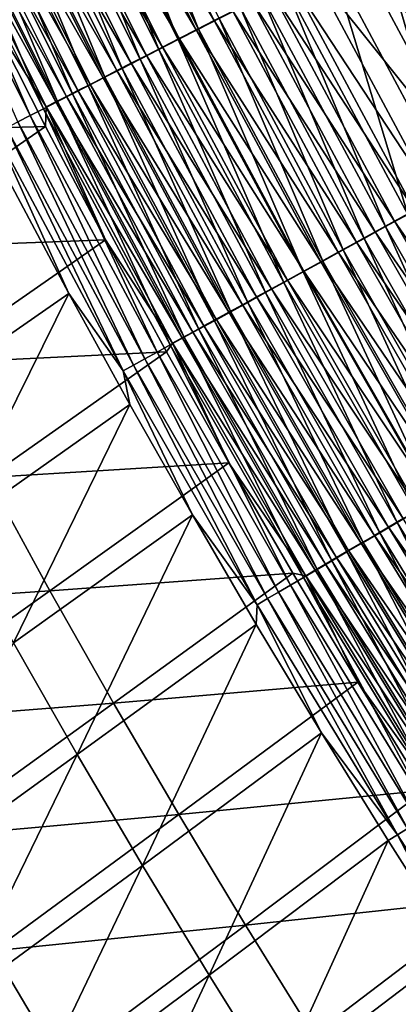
# Model space of a CAD drawing. Header units: metres. Extents: x 0 to 1400, y -1400 to 0.
# Tile 40 of 256: x 253 to 271, y -975 to -927. Entities that reach past the tile are written whole.
import ezdxf

# ---------------------------------------------------------------- set-up
doc = ezdxf.new("R2010")
doc.units = ezdxf.units.M

msp = doc.modelspace()

# ---------------------------------------------------------------- linework, layer by layer
at = {"layer": 'None'}
for points in [[(262.334076, -927.447388, -491.759308), (256.594879, -916.003052, -491.703522), (255.708206, -916.426575, -490.801453)], [(261.562256, -927.870117, -494.944366), (255.808945, -916.407593, -494.889557), (256.835632, -915.917053, -495.78479)], [(262.334076, -927.447388, -491.759308), (263.236908, -926.984497, -492.617981), (256.594879, -916.003052, -491.703522)], [(262.573059, -927.351807, -495.834076), (261.562256, -927.870117, -494.944366), (256.835632, -915.917053, -495.78479)], [(260.582123, -928.372681, -494.012146), (254.813629, -916.883179, -493.951569), (255.808945, -916.407593, -494.889557)], [(261.460693, -927.895081, -490.862701), (255.708206, -916.426575, -490.801453), (254.852982, -916.835144, -489.862518)], [(261.460693, -927.895081, -490.862701), (262.334076, -927.447388, -491.759308), (255.708206, -916.426575, -490.801453)], [(261.562256, -927.870117, -494.944366), (260.582123, -928.372681, -494.012146), (255.808945, -916.407593, -494.889557)], [(259.633942, -928.858765, -493.038757), (253.851044, -917.343018, -492.972229), (254.813629, -916.883179, -493.951569)], [(254.852982, -916.835144, -489.862518), (254.030426, -917.227966, -488.888), (260.618011, -928.327087, -489.929443)], [(260.582123, -928.372681, -494.012146), (259.633942, -928.858765, -493.038757), (254.813629, -916.883179, -493.951569)], [(260.618011, -928.327087, -489.929443), (261.460693, -927.895081, -490.862701), (254.852982, -916.835144, -489.862518)], [(258.719086, -929.32782, -492.025513), (252.922577, -917.78656, -491.952881), (253.851044, -917.343018, -492.972229)], [(254.030426, -917.227966, -488.888), (253.241837, -917.604614, -487.87912), (259.807251, -928.742615, -488.960693)], [(259.633942, -928.858765, -493.038757), (258.719086, -929.32782, -492.025513), (253.851044, -917.343018, -492.972229)], [(254.030426, -917.227966, -488.888), (259.807251, -928.742615, -488.960693), (260.618011, -928.327087, -489.929443)], [(257.838898, -929.779053, -490.973816), (252.029587, -918.213196, -490.894867), (252.922577, -917.78656, -491.952881)], [(259.029694, -929.141174, -487.957764), (253.241837, -917.604614, -487.87912), (252.488449, -917.964417, -486.837158)], [(258.719086, -929.32782, -492.025513), (257.838898, -929.779053, -490.973816), (252.922577, -917.78656, -491.952881)], [(253.241837, -917.604614, -487.87912), (259.029694, -929.141174, -487.957764), (259.807251, -928.742615, -488.960693)], [(257.578949, -929.884705, -485.854309), (251.7715, -918.306763, -485.763489), (251.09198, -918.631226, -484.660034)], [(256.994751, -930.211792, -489.884979), (251.173462, -918.622131, -489.799591), (252.029587, -918.213196, -490.894867)], [(252.488449, -917.964417, -486.837158), (251.7715, -918.306763, -485.763489), (258.286499, -929.522095, -486.921844)], [(251.7715, -918.306763, -485.763489), (257.578949, -929.884705, -485.854309), (258.286499, -929.522095, -486.921844)], [(257.838898, -929.779053, -490.973816), (256.994751, -930.211792, -489.884979), (252.029587, -918.213196, -490.894867)], [(258.286499, -929.522095, -486.921844), (259.029694, -929.141174, -487.957764), (252.488449, -917.964417, -486.837158)], [(256.187927, -930.625366, -488.760315), (250.35556, -919.012756, -488.668365), (251.173462, -918.622131, -489.799591)], [(251.09198, -918.631226, -484.660034), (250.450836, -918.937378, -483.528778), (256.907959, -930.228577, -484.75708)], [(256.907959, -930.228577, -484.75708), (257.578949, -929.884705, -485.854309), (251.09198, -918.631226, -484.660034)], [(256.994751, -930.211792, -489.884979), (256.187927, -930.625366, -488.760315), (251.173462, -918.622131, -489.799591)], [(249.849014, -919.22467, -482.371826), (249.287476, -919.492676, -481.191132), (255.679428, -930.858032, -482.481415)], [(255.419769, -931.019104, -487.601349), (249.577209, -919.384521, -487.502747), (250.35556, -919.012756, -488.668365)], [(256.274475, -930.553162, -483.632111), (250.450836, -918.937378, -483.528778), (249.849014, -919.22467, -482.371826)], [(255.679428, -930.858032, -482.481415), (256.274475, -930.553162, -483.632111), (249.849014, -919.22467, -482.371826)], [(256.187927, -930.625366, -488.760315), (255.419769, -931.019104, -487.601349), (250.35556, -919.012756, -488.668365)], [(250.450836, -918.937378, -483.528778), (256.274475, -930.553162, -483.632111), (256.907959, -930.228577, -484.75708)], [(254.003571, -931.744934, -485.188782), (248.143433, -920.069214, -485.07666), (248.839493, -919.736816, -486.304779)], [(248.289032, -919.969177, -478.766815), (254.608444, -931.406738, -480.110962), (248.767166, -919.741028, -479.9888)], [(249.287476, -919.492676, -481.191132), (248.767166, -919.741028, -479.9888), (255.123779, -931.1427, -481.307037)], [(248.767166, -919.741028, -479.9888), (254.608444, -931.406738, -480.110962), (255.123779, -931.1427, -481.307037)], [(254.691299, -931.392517, -486.410126), (248.839493, -919.736816, -486.304779), (249.577209, -919.384521, -487.502747)], [(254.691299, -931.392517, -486.410126), (254.003571, -931.744934, -485.188782), (248.839493, -919.736816, -486.304779)], [(249.287476, -919.492676, -481.191132), (255.123779, -931.1427, -481.307037), (255.679428, -930.858032, -482.481415)], [(255.419769, -931.019104, -487.601349), (254.691299, -931.392517, -486.410126), (249.577209, -919.384521, -487.502747)], [(253.357559, -932.075989, -483.939545), (247.490067, -920.381165, -483.820587), (248.143433, -920.069214, -485.07666)], [(254.003571, -931.744934, -485.188782), (253.357559, -932.075989, -483.939545), (248.143433, -920.069214, -485.07666)], [(248.289032, -919.969177, -478.766815), (251.253952, -927.022034, -477.615662), (254.134338, -931.649536, -478.895203)], [(254.608444, -931.406738, -480.110962), (248.289032, -919.969177, -478.766815), (254.134338, -931.649536, -478.895203)], [(253.357559, -932.075989, -483.939545), (252.754303, -932.385132, -482.664581), (247.490067, -920.381165, -483.820587)], [(276.305908, -934.407288, -500.78894), (270.38501, -923.345886, -500.772888), (272.80661, -922.104004, -501.740234)], [(277.267639, -933.855347, -498.001312), (271.36377, -922.817749, -497.986542), (269.20105, -923.926697, -496.908051)], [(273.998749, -935.673523, -499.625), (268.037079, -924.549927, -499.60199), (270.38501, -923.345886, -500.772888)], [(276.305908, -934.407288, -500.78894), (273.998749, -935.673523, -499.625), (270.38501, -923.345886, -500.772888)], [(275.142487, -935.021545, -496.92923), (269.20105, -923.926697, -496.908051), (267.117889, -924.994812, -495.649078)], [(275.142487, -935.021545, -496.92923), (277.267639, -933.855347, -498.001312), (269.20105, -923.926697, -496.908051)], [(271.77597, -936.893433, -498.266174), (265.775574, -925.709656, -498.235138), (268.037079, -924.549927, -499.60199)], [(273.998749, -935.673523, -499.625), (271.77597, -936.893433, -498.266174), (268.037079, -924.549927, -499.60199)], [(273.095032, -936.145081, -495.677643), (267.117889, -924.994812, -495.649078), (266.109833, -925.511658, -494.954071)], [(273.095032, -936.145081, -495.677643), (275.142487, -935.021545, -496.92923), (267.117889, -924.994812, -495.649078)], [(272.104004, -936.688904, -494.986694), (266.109833, -925.511658, -494.954071), (265.126068, -926.015991, -494.216553)], [(272.104004, -936.688904, -494.986694), (273.095032, -936.145081, -495.677643), (266.109833, -925.511658, -494.954071)], [(271.136719, -937.219666, -494.253448), (265.126068, -926.015991, -494.216553), (264.167999, -926.507202, -493.437469)], [(270.700104, -937.483887, -497.516022), (264.681183, -926.270874, -497.480591), (265.775574, -925.709656, -498.235138)], [(271.136719, -937.219666, -494.253448), (272.104004, -936.688904, -494.986694), (265.126068, -926.015991, -494.216553)], [(271.77597, -936.893433, -498.266174), (270.700104, -937.483887, -497.516022), (265.775574, -925.709656, -498.235138)], [(270.194519, -937.736633, -493.478821), (264.167999, -926.507202, -493.437469), (263.236908, -926.984497, -492.617981)], [(269.649994, -938.060242, -496.719971), (263.613159, -926.818481, -496.679901), (264.681183, -926.270874, -497.480591)], [(270.194519, -937.736633, -493.478821), (271.136719, -937.219666, -494.253448), (264.167999, -926.507202, -493.437469)], [(270.700104, -937.483887, -497.516022), (269.649994, -938.060242, -496.719971), (264.681183, -926.270874, -497.480591)], [(254.107407, -932.604553, -477.678589), (251.253952, -927.022034, -477.615662), (242.661087, -932.933594, -449.898346)], [(251.253952, -927.022034, -477.615662), (254.107407, -932.604553, -477.678589), (254.134338, -931.649536, -478.895203)], [(269.278717, -938.239136, -492.663971), (263.236908, -926.984497, -492.617981), (262.334076, -927.447388, -491.759308)], [(268.627136, -938.621582, -495.878967), (262.573059, -927.351807, -495.834076), (263.613159, -926.818481, -496.679901)], [(269.278717, -938.239136, -492.663971), (270.194519, -937.736633, -493.478821), (263.236908, -926.984497, -492.617981)], [(269.649994, -938.060242, -496.719971), (268.627136, -938.621582, -495.878967), (263.613159, -926.818481, -496.679901)], [(268.390442, -938.726563, -491.81015), (262.334076, -927.447388, -491.759308), (261.460693, -927.895081, -490.862701)], [(267.632874, -939.167175, -494.994324), (261.562256, -927.870117, -494.944366), (262.573059, -927.351807, -495.834076)], [(268.390442, -938.726563, -491.81015), (269.278717, -938.239136, -492.663971), (262.334076, -927.447388, -491.759308)], [(268.627136, -938.621582, -495.878967), (267.632874, -939.167175, -494.994324), (262.573059, -927.351807, -495.834076)], [(266.668549, -939.69635, -494.067383), (260.582123, -928.372681, -494.012146), (261.562256, -927.870117, -494.944366)], [(267.530975, -939.19812, -490.918579), (261.460693, -927.895081, -490.862701), (260.618011, -928.327087, -489.929443)], [(267.530975, -939.19812, -490.918579), (268.390442, -938.726563, -491.81015), (261.460693, -927.895081, -490.862701)], [(267.632874, -939.167175, -494.994324), (266.668549, -939.69635, -494.067383), (261.562256, -927.870117, -494.944366)], [(265.735474, -940.208435, -493.099426), (259.633942, -928.858765, -493.038757), (260.582123, -928.372681, -494.012146)], [(260.618011, -928.327087, -489.929443), (259.807251, -928.742615, -488.960693), (266.701477, -939.653198, -489.990448)], [(266.668549, -939.69635, -494.067383), (265.735474, -940.208435, -493.099426), (260.582123, -928.372681, -494.012146)], [(266.701477, -939.653198, -489.990448), (267.530975, -939.19812, -490.918579), (260.618011, -928.327087, -489.929443)], [(264.834961, -940.702576, -492.091797), (258.719086, -929.32782, -492.025513), (259.633942, -928.858765, -493.038757)], [(259.807251, -928.742615, -488.960693), (259.029694, -929.141174, -487.957764), (265.903168, -940.091187, -489.027008)], [(265.735474, -940.208435, -493.099426), (264.834961, -940.702576, -492.091797), (259.633942, -928.858765, -493.038757)], [(259.807251, -928.742615, -488.960693), (265.903168, -940.091187, -489.027008), (266.701477, -939.653198, -489.990448)], [(263.968292, -941.178101, -491.045807), (257.838898, -929.779053, -490.973816), (258.719086, -929.32782, -492.025513)], [(265.137268, -940.511353, -488.02948), (259.029694, -929.141174, -487.957764), (258.286499, -929.522095, -486.921844)], [(264.834961, -940.702576, -492.091797), (263.968292, -941.178101, -491.045807), (258.719086, -929.32782, -492.025513)], [(259.029694, -929.141174, -487.957764), (265.137268, -940.511353, -488.02948), (265.903168, -940.091187, -489.027008)], [(263.707489, -941.295715, -485.937195), (257.578949, -929.884705, -485.854309), (256.907959, -930.228577, -484.75708)], [(263.13678, -941.634338, -489.96283), (256.994751, -930.211792, -489.884979), (257.838898, -929.779053, -490.973816)], [(258.286499, -929.522095, -486.921844), (257.578949, -929.884705, -485.854309), (264.404999, -940.913086, -486.999084)], [(257.578949, -929.884705, -485.854309), (263.707489, -941.295715, -485.937195), (264.404999, -940.913086, -486.999084)], [(263.968292, -941.178101, -491.045807), (263.13678, -941.634338, -489.96283), (257.838898, -929.779053, -490.973816)], [(264.404999, -940.913086, -486.999084), (265.137268, -940.511353, -488.02948), (258.286499, -929.522095, -486.921844)], [(262.341797, -942.070557, -488.844177), (256.187927, -930.625366, -488.760315), (256.994751, -930.211792, -489.884979)], [(256.907959, -930.228577, -484.75708), (256.274475, -930.553162, -483.632111), (263.045715, -941.658752, -484.845612)], [(263.045715, -941.658752, -484.845612), (263.707489, -941.295715, -485.937195), (256.907959, -930.228577, -484.75708)], [(263.13678, -941.634338, -489.96283), (262.341797, -942.070557, -488.844177), (256.994751, -930.211792, -489.884979)], [(255.679428, -930.858032, -482.481415), (255.123779, -931.1427, -481.307037), (261.833038, -942.323914, -482.581451)], [(261.584534, -942.486023, -487.691315), (255.419769, -931.019104, -487.601349), (256.187927, -930.625366, -488.760315)], [(262.420593, -942.001648, -483.726379), (256.274475, -930.553162, -483.632111), (255.679428, -930.858032, -482.481415)], [(261.833038, -942.323914, -482.581451), (262.420593, -942.001648, -483.726379), (255.679428, -930.858032, -482.481415)], [(262.341797, -942.070557, -488.844177), (261.584534, -942.486023, -487.691315), (256.187927, -930.625366, -488.760315)], [(256.274475, -930.553162, -483.632111), (262.420593, -942.001648, -483.726379), (263.045715, -941.658752, -484.845612)], [(254.608444, -931.406738, -480.110962), (261.283997, -942.625, -481.412842), (255.123779, -931.1427, -481.307037)], [(260.866089, -942.880188, -486.506256), (254.691299, -931.392517, -486.410126), (255.419769, -931.019104, -487.601349)], [(255.123779, -931.1427, -481.307037), (261.283997, -942.625, -481.412842), (261.833038, -942.323914, -482.581451)], [(261.584534, -942.486023, -487.691315), (260.866089, -942.880188, -486.506256), (255.419769, -931.019104, -487.601349)], [(259.549561, -943.602417, -484.048157), (253.357559, -932.075989, -483.939545), (254.003571, -931.744934, -485.188782)], [(260.187439, -943.252502, -485.291138), (254.003571, -931.744934, -485.188782), (254.691299, -931.392517, -486.410126)], [(260.187439, -943.252502, -485.291138), (259.549561, -943.602417, -484.048157), (254.003571, -931.744934, -485.188782)], [(254.134338, -931.649536, -478.895203), (254.107407, -932.604553, -477.678589), (257.028595, -938.135864, -477.738586)], [(260.774353, -942.90448, -480.222504), (254.608444, -931.406738, -480.110962), (254.134338, -931.649536, -478.895203)], [(254.134338, -931.649536, -478.895203), (257.028595, -938.135864, -477.738586), (260.305023, -943.161865, -479.012451)], [(254.134338, -931.649536, -478.895203), (260.305023, -943.161865, -479.012451), (260.774353, -942.90448, -480.222504)], [(261.283997, -942.625, -481.412842), (254.608444, -931.406738, -480.110962), (260.774353, -942.90448, -480.222504)], [(260.866089, -942.880188, -486.506256), (260.187439, -943.252502, -485.291138), (254.691299, -931.392517, -486.410126)], [(258.953461, -943.929382, -482.779419), (252.754303, -932.385132, -482.664581), (253.357559, -932.075989, -483.939545)], [(259.549561, -943.602417, -484.048157), (258.953461, -943.929382, -482.779419), (253.357559, -932.075989, -483.939545)], [(245.458221, -938.564575, -449.886047), (254.107407, -932.604553, -477.678589), (242.661087, -932.933594, -449.898346)], [(257.028595, -938.135864, -477.738586), (254.107407, -932.604553, -477.678589), (245.458221, -938.564575, -449.886047)], [(257.890594, -944.512329, -480.173431), (251.680099, -932.935425, -480.046173), (252.194824, -932.671753, -481.366058)], [(258.400146, -944.232849, -481.487122), (252.194824, -932.671753, -481.366058), (252.754303, -932.385132, -482.664581)], [(258.400146, -944.232849, -481.487122), (257.890594, -944.512329, -480.173431), (252.194824, -932.671753, -481.366058)], [(258.953461, -943.929382, -482.779419), (258.400146, -944.232849, -481.487122), (252.754303, -932.385132, -482.664581)], [(257.890594, -944.512329, -480.173431), (255.241623, -940.742493, -478.804199), (251.680099, -932.935425, -480.046173)], [(255.241623, -940.742493, -478.804199), (252.332123, -935.279724, -478.740845), (251.680099, -932.935425, -480.046173)], [(252.332123, -935.279724, -478.740845), (255.241623, -940.742493, -478.804199), (246.546646, -946.770569, -450.95993)], [(277.030518, -948.525757, -497.548035), (270.700104, -937.483887, -497.516022), (271.77597, -936.893433, -498.266174)], [(278.409088, -947.695435, -495.016144), (272.104004, -936.688904, -494.986694), (271.136719, -937.219666, -494.253448)], [(275.998932, -949.13031, -496.756165), (269.649994, -938.060242, -496.719971), (270.700104, -937.483887, -497.516022)], [(277.458862, -948.252258, -494.286743), (271.136719, -937.219666, -494.253448), (270.194519, -937.736633, -493.478821)], [(277.030518, -948.525757, -497.548035), (275.998932, -949.13031, -496.756165), (270.700104, -937.483887, -497.516022)], [(277.458862, -948.252258, -494.286743), (278.409088, -947.695435, -495.016144), (271.136719, -937.219666, -494.253448)], [(274.993927, -949.719299, -495.919556), (268.627136, -938.621582, -495.878967), (269.649994, -938.060242, -496.719971)], [(276.533142, -948.794617, -493.516174), (270.194519, -937.736633, -493.478821), (269.278717, -938.239136, -492.663971)], [(275.998932, -949.13031, -496.756165), (274.993927, -949.719299, -495.919556), (269.649994, -938.060242, -496.719971)], [(276.533142, -948.794617, -493.516174), (277.458862, -948.252258, -494.286743), (270.194519, -937.736633, -493.478821)], [(248.332855, -944.158325, -449.874237), (257.028595, -938.135864, -477.738586), (245.458221, -938.564575, -449.886047)], [(260.003693, -943.591858, -477.79538), (257.028595, -938.135864, -477.738586), (248.332855, -944.158325, -449.874237)], [(257.028595, -938.135864, -477.738586), (260.003693, -943.591858, -477.79538), (260.305023, -943.161865, -479.012451)], [(275.633148, -949.32196, -492.705566), (269.278717, -938.239136, -492.663971), (268.390442, -938.726563, -491.81015)], [(275.633148, -949.32196, -492.705566), (276.533142, -948.794617, -493.516174), (269.278717, -938.239136, -492.663971)], [(274.760101, -949.833557, -491.85611), (268.390442, -938.726563, -491.81015), (267.530975, -939.19812, -490.918579)], [(274.016876, -950.29187, -495.03949), (267.632874, -939.167175, -494.994324), (268.627136, -938.621582, -495.878967)], [(274.760101, -949.833557, -491.85611), (275.633148, -949.32196, -492.705566), (268.390442, -938.726563, -491.81015)], [(274.993927, -949.719299, -495.919556), (274.016876, -950.29187, -495.03949), (268.627136, -938.621582, -495.878967)], [(273.069061, -950.84729, -494.117279), (266.668549, -939.69635, -494.067383), (267.632874, -939.167175, -494.994324)], [(273.915131, -950.328613, -490.969055), (267.530975, -939.19812, -490.918579), (266.701477, -939.653198, -489.990448)], [(273.915131, -950.328613, -490.969055), (274.760101, -949.833557, -491.85611), (267.530975, -939.19812, -490.918579)], [(274.016876, -950.29187, -495.03949), (273.069061, -950.84729, -494.117279), (267.632874, -939.167175, -494.994324)], [(272.151703, -951.384888, -493.154236), (265.735474, -940.208435, -493.099426), (266.668549, -939.69635, -494.067383)], [(266.701477, -939.653198, -489.990448), (265.903168, -940.091187, -489.027008), (273.099426, -950.80658, -490.045593)], [(273.069061, -950.84729, -494.117279), (272.151703, -951.384888, -493.154236), (266.668549, -939.69635, -494.067383)], [(273.099426, -950.80658, -490.045593), (273.915131, -950.328613, -490.969055), (266.701477, -939.653198, -489.990448)], [(271.266174, -951.903809, -492.151672), (264.834961, -940.702576, -492.091797), (265.735474, -940.208435, -493.099426)], [(265.903168, -940.091187, -489.027008), (265.137268, -940.511353, -488.02948), (272.314209, -951.266602, -489.086945)], [(272.151703, -951.384888, -493.154236), (271.266174, -951.903809, -492.151672), (265.735474, -940.208435, -493.099426)], [(265.903168, -940.091187, -489.027008), (272.314209, -951.266602, -489.086945), (273.099426, -950.80658, -490.045593)], [(246.546646, -946.770569, -450.95993), (255.241623, -940.742493, -478.804199), (249.504486, -952.292542, -450.951508)], [(255.241623, -940.742493, -478.804199), (258.218658, -946.159546, -478.864502), (249.504486, -952.292542, -450.951508)], [(257.890594, -944.512329, -480.173431), (258.218658, -946.159546, -478.864502), (255.241623, -940.742493, -478.804199)], [(264.404999, -940.913086, -486.999084), (263.707489, -941.295715, -485.937195), (270.839874, -952.130432, -487.068939)], [(270.413696, -952.403381, -491.110901), (263.968292, -941.178101, -491.045807), (264.834961, -940.702576, -492.091797)], [(271.560608, -951.70813, -488.09433), (265.137268, -940.511353, -488.02948), (264.404999, -940.913086, -486.999084)], [(270.839874, -952.130432, -487.068939), (271.560608, -951.70813, -488.09433), (264.404999, -940.913086, -486.999084)], [(271.266174, -951.903809, -492.151672), (270.413696, -952.403381, -491.110901), (264.834961, -940.702576, -492.091797)], [(265.137268, -940.511353, -488.02948), (271.560608, -951.70813, -488.09433), (272.314209, -951.266602, -489.086945)], [(270.153076, -952.532776, -486.012115), (263.707489, -941.295715, -485.937195), (263.045715, -941.658752, -484.845612)], [(269.595581, -952.882751, -490.033234), (263.13678, -941.634338, -489.96283), (263.968292, -941.178101, -491.045807)], [(263.707489, -941.295715, -485.937195), (270.153076, -952.532776, -486.012115), (270.839874, -952.130432, -487.068939)], [(270.413696, -952.403381, -491.110901), (269.595581, -952.882751, -490.033234), (263.968292, -941.178101, -491.045807)], [(268.81308, -953.341248, -488.920013), (262.341797, -942.070557, -488.844177), (263.13678, -941.634338, -489.96283)], [(263.045715, -941.658752, -484.845612), (262.420593, -942.001648, -483.726379), (269.50119, -952.914673, -484.92569)], [(269.50119, -952.914673, -484.92569), (270.153076, -952.532776, -486.012115), (263.045715, -941.658752, -484.845612)], [(269.595581, -952.882751, -490.033234), (268.81308, -953.341248, -488.920013), (263.13678, -941.634338, -489.96283)], [(261.283997, -942.625, -481.412842), (268.305725, -953.615051, -482.671936), (261.833038, -942.323914, -482.581451)], [(268.067474, -953.778198, -487.772644), (261.584534, -942.486023, -487.691315), (262.341797, -942.070557, -488.844177)], [(262.420593, -942.001648, -483.726379), (261.833038, -942.323914, -482.581451), (268.885101, -953.275635, -483.811646)], [(261.833038, -942.323914, -482.581451), (268.305725, -953.615051, -482.671936), (268.885101, -953.275635, -483.811646)], [(268.81308, -953.341248, -488.920013), (268.067474, -953.778198, -487.772644), (262.341797, -942.070557, -488.844177)], [(262.420593, -942.001648, -483.726379), (268.885101, -953.275635, -483.811646), (269.50119, -952.914673, -484.92569)], [(266.690887, -954.584778, -485.383698), (260.187439, -943.252502, -485.291138), (260.866089, -942.880188, -486.506256)], [(267.763947, -953.932434, -481.508545), (261.283997, -942.625, -481.412842), (260.774353, -942.90448, -480.222504)], [(267.359741, -954.192871, -486.59317), (260.866089, -942.880188, -486.506256), (261.584534, -942.486023, -487.691315)], [(267.359741, -954.192871, -486.59317), (266.690887, -954.584778, -485.383698), (260.866089, -942.880188, -486.506256)], [(268.305725, -953.615051, -482.671936), (261.283997, -942.625, -481.412842), (267.763947, -953.932434, -481.508545)], [(268.067474, -953.778198, -487.772644), (267.359741, -954.192871, -486.59317), (261.584534, -942.486023, -487.691315)], [(266.06189, -954.953308, -484.146362), (259.549561, -943.602417, -484.048157), (260.187439, -943.252502, -485.291138)], [(260.305023, -943.161865, -479.012451), (260.003693, -943.591858, -477.79538), (263.04892, -949.004333, -477.849365)], [(266.690887, -954.584778, -485.383698), (266.06189, -954.953308, -484.146362), (260.187439, -943.252502, -485.291138)], [(260.305023, -943.161865, -479.012451), (267.260681, -954.227234, -480.323395), (260.774353, -942.90448, -480.222504)], [(260.305023, -943.161865, -479.012451), (263.04892, -949.004333, -477.849365), (266.796814, -954.498901, -479.1185)], [(260.305023, -943.161865, -479.012451), (266.796814, -954.498901, -479.1185), (267.260681, -954.227234, -480.323395)], [(260.774353, -942.90448, -480.222504), (267.260681, -954.227234, -480.323395), (267.763947, -953.932434, -481.508545)], [(251.284637, -949.713867, -449.862885), (260.003693, -943.591858, -477.79538), (248.332855, -944.158325, -449.874237)], [(263.04892, -949.004333, -477.849365), (260.003693, -943.591858, -477.79538), (251.284637, -949.713867, -449.862885)], [(265.473694, -955.297913, -482.883301), (258.953461, -943.929382, -482.779419), (259.549561, -943.602417, -484.048157)], [(266.06189, -954.953308, -484.146362), (265.473694, -955.297913, -482.883301), (259.549561, -943.602417, -484.048157)], [(264.423706, -955.913086, -480.288513), (257.890594, -944.512329, -480.173431), (258.400146, -944.232849, -481.487122)], [(264.927307, -955.618042, -481.596619), (258.400146, -944.232849, -481.487122), (258.953461, -943.929382, -482.779419)], [(264.927307, -955.618042, -481.596619), (264.423706, -955.913086, -480.288513), (258.400146, -944.232849, -481.487122)], [(265.473694, -955.297913, -482.883301), (264.927307, -955.618042, -481.596619), (258.953461, -943.929382, -482.779419)], [(264.423706, -955.913086, -480.288513), (261.265747, -951.535706, -478.921844), (257.890594, -944.512329, -480.173431)], [(261.265747, -951.535706, -478.921844), (258.218658, -946.159546, -478.864502), (257.890594, -944.512329, -480.173431)], [(249.504486, -952.292542, -450.951508), (258.218658, -946.159546, -478.864502), (252.53714, -957.774719, -450.943329)], [(258.218658, -946.159546, -478.864502), (261.265747, -951.535706, -478.921844), (252.53714, -957.774719, -450.943329)], [(254.313171, -955.230042, -449.85199), (263.04892, -949.004333, -477.849365), (251.284637, -949.713867, -449.862885)], [(266.163666, -954.372375, -477.900574), (263.04892, -949.004333, -477.849365), (254.313171, -955.230042, -449.85199)], [(263.04892, -949.004333, -477.849365), (266.163666, -954.372375, -477.900574), (266.796814, -954.498901, -479.1185)], [(242.21286, -956.043701, -421.342773), (254.313171, -955.230042, -449.85199), (251.284637, -949.713867, -449.862885)], [(278.008789, -962.924561, -492.205231), (271.266174, -951.903809, -492.151672), (272.151703, -951.384888, -493.154236)], [(252.53714, -957.774719, -450.943329), (261.265747, -951.535706, -478.921844), (255.644226, -963.216187, -450.935455)], [(261.265747, -951.535706, -478.921844), (264.382324, -956.870178, -478.976257), (255.644226, -963.216187, -450.935455)], [(264.423706, -955.913086, -480.288513), (264.382324, -956.870178, -478.976257), (261.265747, -951.535706, -478.921844)], [(277.171143, -963.447693, -491.169098), (270.413696, -952.403381, -491.110901), (271.266174, -951.903809, -492.151672)], [(278.295715, -962.724426, -488.152313), (271.560608, -951.70813, -488.09433), (270.839874, -952.130432, -487.068939)], [(278.008789, -962.924561, -492.205231), (277.171143, -963.447693, -491.169098), (271.266174, -951.903809, -492.151672)], [(276.367065, -963.949951, -490.096191), (269.595581, -952.882751, -490.033234), (270.413696, -952.403381, -491.110901)], [(270.839874, -952.130432, -487.068939), (270.153076, -952.532776, -486.012115), (277.587097, -963.166992, -487.131378)], [(277.171143, -963.447693, -491.169098), (276.367065, -963.949951, -490.096191), (270.413696, -952.403381, -491.110901)], [(277.587097, -963.166992, -487.131378), (278.295715, -962.724426, -488.152313), (270.839874, -952.130432, -487.068939)], [(275.597748, -964.430481, -488.987793), (268.81308, -953.341248, -488.920013), (269.595581, -952.882751, -490.033234)], [(269.50119, -952.914673, -484.92569), (268.885101, -953.275635, -483.811646), (276.270294, -963.98938, -484.997253)], [(276.911652, -963.588806, -486.079102), (270.153076, -952.532776, -486.012115), (269.50119, -952.914673, -484.92569)], [(276.270294, -963.98938, -484.997253), (276.911652, -963.588806, -486.079102), (269.50119, -952.914673, -484.92569)], [(276.367065, -963.949951, -490.096191), (275.597748, -964.430481, -488.987793), (269.595581, -952.882751, -490.033234)], [(270.153076, -952.532776, -486.012115), (276.911652, -963.588806, -486.079102), (277.587097, -963.166992, -487.131378)], [(274.864441, -964.888489, -487.845367), (268.067474, -953.778198, -487.772644), (268.81308, -953.341248, -488.920013)], [(268.305725, -953.615051, -482.671936), (275.663879, -964.368042, -483.887848), (268.885101, -953.275635, -483.811646)], [(275.597748, -964.430481, -488.987793), (274.864441, -964.888489, -487.845367), (268.81308, -953.341248, -488.920013)], [(268.885101, -953.275635, -483.811646), (275.663879, -964.368042, -483.887848), (276.270294, -963.98938, -484.997253)], [(274.168152, -965.323425, -486.670868), (267.359741, -954.192871, -486.59317), (268.067474, -953.778198, -487.772644)], [(275.093323, -964.724365, -482.752808), (268.305725, -953.615051, -482.671936), (267.763947, -953.932434, -481.508545)], [(274.864441, -964.888489, -487.845367), (274.168152, -965.323425, -486.670868), (268.067474, -953.778198, -487.772644)], [(275.663879, -964.368042, -483.887848), (268.305725, -953.615051, -482.671936), (275.093323, -964.724365, -482.752808)], [(257.418091, -960.705872, -449.841583), (266.163666, -954.372375, -477.900574), (254.313171, -955.230042, -449.85199)], [(269.347321, -959.695313, -477.949005), (266.163666, -954.372375, -477.900574), (257.418091, -960.705872, -449.841583)], [(266.796814, -954.498901, -479.1185), (266.163666, -954.372375, -477.900574), (269.347321, -959.695313, -477.949005)], [(273.509796, -965.734619, -485.466431), (266.690887, -954.584778, -485.383698), (267.359741, -954.192871, -486.59317)], [(267.260681, -954.227234, -480.323395), (266.796814, -954.498901, -479.1185), (274.063293, -965.367676, -480.413605)], [(267.260681, -954.227234, -480.323395), (274.559509, -965.0578, -481.594086), (267.763947, -953.932434, -481.508545)], [(274.559509, -965.0578, -481.594086), (267.260681, -954.227234, -480.323395), (274.063293, -965.367676, -480.413605)], [(274.168152, -965.323425, -486.670868), (273.509796, -965.734619, -485.466431), (267.359741, -954.192871, -486.59317)], [(267.763947, -953.932434, -481.508545), (274.559509, -965.0578, -481.594086), (275.093323, -964.724365, -482.752808)], [(272.890381, -966.121521, -484.234131), (266.06189, -954.953308, -484.146362), (266.690887, -954.584778, -485.383698)], [(273.509796, -965.734619, -485.466431), (272.890381, -966.121521, -484.234131), (266.690887, -954.584778, -485.383698)], [(266.796814, -954.498901, -479.1185), (269.347321, -959.695313, -477.949005), (273.60556, -965.653503, -479.213318)], [(274.063293, -965.367676, -480.413605), (266.796814, -954.498901, -479.1185), (273.60556, -965.653503, -479.213318)], [(242.21286, -956.043701, -421.342773), (245.244904, -961.66449, -421.329224), (254.313171, -955.230042, -449.85199)], [(245.244904, -961.66449, -421.329224), (257.418091, -960.705872, -449.841583), (254.313171, -955.230042, -449.85199)], [(271.772064, -966.820068, -481.694519), (264.927307, -955.618042, -481.596619), (265.473694, -955.297913, -482.883301)], [(272.310822, -966.483521, -482.976135), (265.473694, -955.297913, -482.883301), (266.06189, -954.953308, -484.146362)], [(272.310822, -966.483521, -482.976135), (271.772064, -966.820068, -481.694519), (265.473694, -955.297913, -482.883301)], [(272.890381, -966.121521, -484.234131), (272.310822, -966.483521, -482.976135), (266.06189, -954.953308, -484.146362)], [(271.275146, -967.130432, -480.391418), (264.423706, -955.913086, -480.288513), (264.927307, -955.618042, -481.596619)], [(271.772064, -966.820068, -481.694519), (271.275146, -967.130432, -480.391418), (264.927307, -955.618042, -481.596619)], [(267.567841, -962.162048, -479.027771), (264.382324, -956.870178, -478.976257), (264.423706, -955.913086, -480.288513)], [(271.275146, -967.130432, -480.391418), (267.567841, -962.162048, -479.027771), (264.423706, -955.913086, -480.288513)], [(255.644226, -963.216187, -450.935455), (264.382324, -956.870178, -478.976257), (258.825317, -968.615906, -450.927887)], [(264.382324, -956.870178, -478.976257), (267.567841, -962.162048, -479.027771), (258.825317, -968.615906, -450.927887)], [(255.644226, -963.216187, -450.935455), (246.583069, -969.755371, -422.430664), (252.53714, -957.774719, -450.943329)], [(260.598938, -966.140259, -449.831665), (269.347321, -959.695313, -477.949005), (257.418091, -960.705872, -449.841583)], [(272.599213, -964.972229, -477.99469), (269.347321, -959.695313, -477.949005), (260.598938, -966.140259, -449.831665)], [(269.347321, -959.695313, -477.949005), (272.599213, -964.972229, -477.99469), (273.60556, -965.653503, -479.213318)], [(245.244904, -961.66449, -421.329224), (248.356705, -967.244202, -421.316284), (257.418091, -960.705872, -449.841583)], [(248.356705, -967.244202, -421.316284), (260.598938, -966.140259, -449.831665), (257.418091, -960.705872, -449.841583)], [(258.825317, -968.615906, -450.927887), (267.567841, -962.162048, -479.027771), (262.080017, -973.972839, -450.920624)], [(267.567841, -962.162048, -479.027771), (270.822388, -967.41156, -479.076355), (262.080017, -973.972839, -450.920624)], [(271.275146, -967.130432, -480.391418), (270.822388, -967.41156, -479.076355), (267.567841, -962.162048, -479.027771)], [(249.77504, -975.257507, -422.420837), (246.583069, -969.755371, -422.430664), (255.644226, -963.216187, -450.935455)], [(258.825317, -968.615906, -450.927887), (249.77504, -975.257507, -422.420837), (255.644226, -963.216187, -450.935455)], [(263.855225, -971.532104, -449.822235), (272.599213, -964.972229, -477.99469), (260.598938, -966.140259, -449.831665)], [(275.935089, -970.227722, -478.037842), (272.599213, -964.972229, -477.99469), (263.855225, -971.532104, -449.822235)], [(248.356705, -967.244202, -421.316284), (251.547836, -972.781555, -421.303925), (260.598938, -966.140259, -449.831665)], [(251.547836, -972.781555, -421.303925), (263.855225, -971.532104, -449.822235), (260.598938, -966.140259, -449.831665)], [(278.440033, -978.156738, -480.482086), (271.275146, -967.130432, -480.391418), (271.772064, -966.820068, -481.694519)], [(274.152802, -972.629089, -479.122162), (270.822388, -967.41156, -479.076355), (271.275146, -967.130432, -480.391418)], [(278.440033, -978.156738, -480.482086), (274.152802, -972.629089, -479.122162), (271.275146, -967.130432, -480.391418)], [(262.080017, -973.972839, -450.920624), (270.822388, -967.41156, -479.076355), (265.407898, -979.286072, -450.913696)], [(270.822388, -967.41156, -479.076355), (274.152802, -972.629089, -479.122162), (265.407898, -979.286072, -450.913696)], [(253.043976, -980.715942, -422.411438), (249.77504, -975.257507, -422.420837), (258.825317, -968.615906, -450.927887)], [(262.080017, -973.972839, -450.920624), (253.043976, -980.715942, -422.411438), (258.825317, -968.615906, -450.927887)], [(267.186554, -976.880371, -449.813293), (275.935089, -970.227722, -478.037842), (263.855225, -971.532104, -449.822235)], [(279.339783, -975.437073, -478.078247), (275.935089, -970.227722, -478.037842), (267.186554, -976.880371, -449.813293)], [(251.547836, -972.781555, -421.303925), (254.817841, -978.275574, -421.292175), (263.855225, -971.532104, -449.822235)], [(254.817841, -978.275574, -421.292175), (267.186554, -976.880371, -449.813293), (263.855225, -971.532104, -449.822235)], [(265.407898, -979.286072, -450.913696), (274.152802, -972.629089, -479.122162), (272.281799, -989.777771, -450.900848)], [(242.336273, -979.507629, -392.852203), (254.817841, -978.275574, -421.292175), (251.547836, -972.781555, -421.303925)], [(256.389526, -986.129639, -422.402466), (253.043976, -980.715942, -422.411438), (262.080017, -973.972839, -450.920624)], [(265.407898, -979.286072, -450.913696), (256.389526, -986.129639, -422.402466), (262.080017, -973.972839, -450.920624)], [(253.043976, -980.715942, -422.411438), (243.845688, -987.551392, -393.976715), (249.77504, -975.257507, -422.420837)]]:
    msp.add_3dface(points, dxfattribs=at)
at = {"layer": 'None0'}
for points in [[(229.878082, -482.175842, -521.977783), (444.878021, -704.354675, -521.977783), (816.776855, -1069.074585, -521.977783)], [(816.776855, -1069.074585, -541.977783), (229.878082, -482.175842, -541.977783), (816.776855, -1069.074585, -521.977783)], [(229.878082, -482.175842, -541.977783), (229.878082, -482.175842, -521.977783), (816.776855, -1069.074585, -521.977783)], [(816.776855, -1069.074585, -541.977783), (444.878021, -704.354675, -541.977783), (229.878082, -482.175842, -541.977783)], [(802.634766, -1083.216797, -521.977783), (439.14267, -712.545654, -521.977783), (215.735947, -496.317963, -521.977783)], [(215.735947, -496.317963, -521.977783), (215.735947, -496.317963, -541.977783), (802.634766, -1083.216797, -521.977783)], [(215.735947, -496.317963, -541.977783), (802.634766, -1083.216797, -541.977783), (802.634766, -1083.216797, -521.977783)], [(439.14267, -712.545654, -541.977783), (802.634766, -1083.216797, -541.977783), (215.735947, -496.317963, -541.977783)]]:
    msp.add_3dface(points, dxfattribs=at)

doc.saveas('drawing.dxf')
